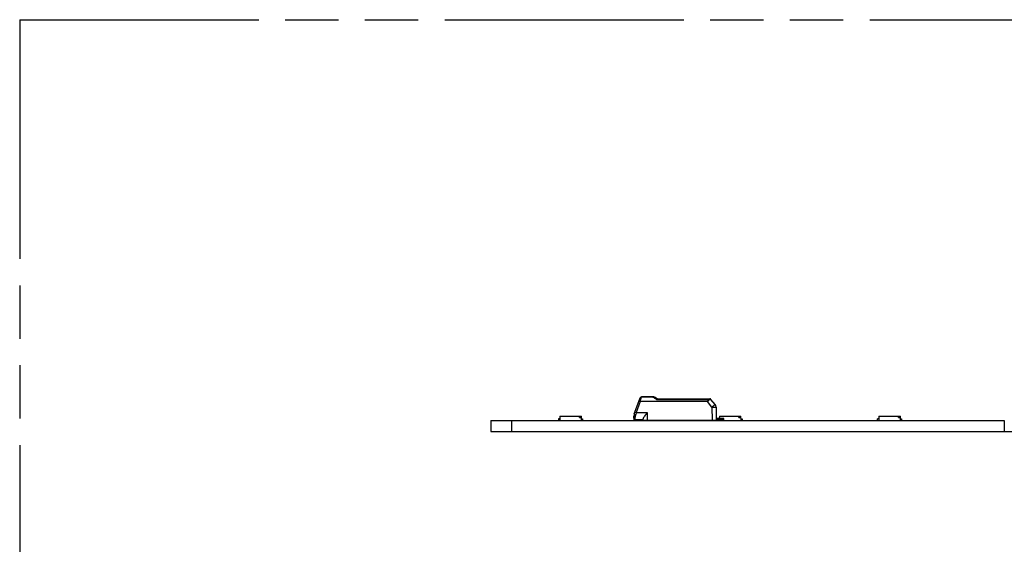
# Model space of a CAD drawing. Header units: millimetres. Extents: x 0 to 210, y 0 to 297.
# Tile 6 of 42: x 50 to 86, y 164 to 183. Entities that reach past the tile are written whole.
import ezdxf

# ---------------------------------------------------------------- set-up
doc = ezdxf.new("R2010")
doc.units = ezdxf.units.MM
doc.header["$LTSCALE"] = 19.36
doc.linetypes.add('PHANTOM', pattern=[0.8, 0.45, -0.05, 0.1, -0.05, 0.1, -0.05])
doc.layers.get('0').update_dxf_attribs({"linetype": 'CONTINUOUS'})
doc.layers.add('DEFAULT_3', color=7, linetype='PHANTOM')

msp = doc.modelspace()

# ---------------------------------------------------------------- linework, layer by layer
at = {"color": 6, "linetype": 'Continuous'}
for p, q in [((72.52768, 168.32894), (72.74166, 168.91686)), ((72.70781, 168.79573), (72.71159, 168.79535)), ((73.19861, 168.94975), (72.78865, 168.94975)), ((73.35429, 168.87475), (73.28359, 168.92336)), ((73.35393, 168.87475), (75.27954, 168.87475)), ((75.47338, 168.67153), (75.31784, 168.85689)), ((72.59823, 168.37693), (73.00013, 168.37693)), ((72.99886, 168.3753), (72.9997, 168.37639)), ((75.35821, 168.57676), (75.36237, 168.09975)), ((75.50847, 168.57642), (75.51263, 168.09975)), ((67.30013, 168.08725), (67.30013, 167.68725)), ((67.30013, 168.08725), (86.01043, 168.08725)), ((68.05013, 168.08725), (68.05013, 167.68725)), ((69.77015, 168.14975), (69.77015, 168.087)), ((69.81093, 168.14975), (69.77015, 168.14975)), ((69.81617, 168.24975), (69.80765, 168.08725)), ((69.81617, 168.24975), (70.59913, 168.24975)), ((70.52823, 168.19975), (70.51839, 168.24975)), ((70.52823, 168.19975), (70.60175, 168.19975)), ((70.60765, 168.08725), (70.59913, 168.24975)), ((70.60601, 168.14975), (70.64515, 168.14975)), ((70.64515, 168.14975), (70.64515, 168.087)), ((72.51263, 168.17475), (72.51263, 168.24367)), ((72.52513, 168.08725), (72.52513, 168.14191)), ((72.56263, 168.12475), (72.85013, 168.12475)), ((72.85013, 168.09975), (72.85013, 168.14658)), ((72.85013, 168.09975), (75.51263, 168.09975)), ((73.10013, 168.09975), (73.11263, 168.08725)), ((75.78763, 168.16225), (75.51208, 168.16225)), ((75.51225, 168.12475), (75.75013, 168.12475)), ((75.62867, 168.24975), (75.62408, 168.16225)), ((75.62867, 168.24975), (76.41163, 168.24975)), ((75.78763, 168.08725), (75.78763, 168.16225)), ((76.34073, 168.19975), (76.33089, 168.24975)), ((76.34073, 168.19975), (76.41425, 168.19975)), ((76.42015, 168.08725), (76.41163, 168.24975)), ((76.41851, 168.14975), (76.45765, 168.14975)), ((76.45765, 168.14975), (76.45765, 168.087)), ((81.39515, 168.087), (81.39515, 168.14975)), ((81.43593, 168.14975), (81.39515, 168.14975)), ((81.44117, 168.24975), (81.43265, 168.08725)), ((81.44117, 168.24975), (82.22413, 168.24975)), ((82.15323, 168.19975), (82.14339, 168.24975)), ((82.15323, 168.19975), (82.22675, 168.19975)), ((82.23265, 168.08725), (82.22413, 168.24975)), ((82.23101, 168.14975), (82.27015, 168.14975)), ((82.27015, 168.14975), (82.27015, 168.087)), ((86.01043, 168.08725), (86.01043, 167.68725)), ((67.30013, 167.68725), (137.05013, 167.68725))]:
    msp.add_line(p, q, dxfattribs=at)
at = {"color": 9, "linetype": 'Continuous'}
for p, q in [((72.74361, 168.77639), (72.59823, 168.37693)), ((72.74359, 168.78733), (75.19068, 168.78733)), ((75.19068, 168.77639), (72.74361, 168.77639)), ((72.74826, 168.80296), (72.75285, 168.81837)), ((72.75285, 168.81837), (72.76604, 168.86282)), ((72.78007, 168.90985), (72.78865, 168.93865)), ((72.78865, 168.93865), (72.78865, 168.94975)), ((73.19859, 168.93865), (72.78865, 168.93865)), ((73.19861, 168.94975), (73.19861, 168.93865)), ((73.25526, 168.91714), (73.26878, 168.90578)), ((73.26878, 168.90578), (73.29412, 168.88446)), ((73.33447, 168.85101), (73.33942, 168.84698)), ((73.33942, 168.84698), (75.22263, 168.84698)), ((75.19068, 168.77639), (75.19068, 168.78733)), ((75.35821, 168.57676), (75.19068, 168.77639)), ((75.22263, 168.87475), (75.22263, 168.84698)), ((75.24407, 168.84309), (75.29857, 168.8537)), ((73.00013, 168.37693), (73.00013, 168.09975)), ((72.56263, 168.12475), (72.56263, 168.21069)), ((72.95013, 168.09975), (72.95013, 168.08725)), ((73.13245, 168.09975), (73.13245, 168.08725)), ((75.27513, 168.09975), (75.27513, 168.08725)), ((75.75013, 168.12475), (75.75013, 168.16225))]:
    msp.add_line(p, q, dxfattribs=at)
at = {"color": 7, "linetype": 'Continuous'}
for p, q in [((72.71602, 168.78634), (72.69727, 168.79288)), ((72.71159, 168.79535), (72.71608, 168.79468)), ((72.71361, 168.79505), (72.7116, 168.79534)), ((72.71865, 168.79421), (72.71361, 168.79505)), ((72.7223, 168.78409), (72.71602, 168.78634)), ((72.72452, 168.79292), (72.71865, 168.79421)), ((72.74359, 168.78733), (72.7436, 168.77639))]:
    msp.add_line(p, q, dxfattribs=at)
for centre, radius, start, end in [((72.69478, 168.67294), 0.12359, 78.159682, 80.076906), ((72.68818, 168.64127), 0.15593, 76.52068, 78.173464), ((70.88799, 163.67971), 5.42397, 69.994205, 70.233544), ((72.67752, 168.59752), 0.20096, 72.568512, 76.47268), ((72.67377, 168.58464), 0.21438, 71.903185, 72.644227), ((72.67612, 168.5918), 0.20684, 70.964073, 71.905841), ((72.70812, 168.7789), 0.03645, 13.330991, 22.239797)]:
    msp.add_arc(centre, radius, start, end, dxfattribs=at)
at = {"color": 6, "linetype": 'Continuous'}
for centre, radius, start, end in [((72.78865, 168.89975), 0.05, 90.000055, 159.9994), ((73.19861, 168.79975), 0.15, 55.491958, 89.999312), ((75.27954, 168.82475), 0.05, 40.000146, 89.999975), ((75.35847, 168.57511), 0.15, 0.5, 40), ((72.76263, 168.2435), 0.25, 160.017742, 179.960887), ((72.56263, 168.17475), 0.05, 180, 269.999832), ((73.28763, 168.23725), 0.15, 270, 290.296257)]:
    msp.add_arc(centre, radius, start, end, dxfattribs=at)
at = {"color": 9, "linetype": 'Continuous'}
for centre, radius, start, end in [((65.68157, 170.90874), 7.37377, 343.279854, 343.406589), ((79.5798, 166.84038), 7.10757, 163.34986, 163.468252), ((61.04992, 172.39362), 12.23654, 343.297927, 343.458959), ((73.19122, 168.84087), 0.09959, 49.975674, 56.480927), ((76.03117, 172.13829), 4.25193, 229.930171, 230.182427), ((75.45875, 171.45407), 3.35984, 230.208493, 230.783051), ((72.62692, 168.45536), 0.1675, 249.980771, 251.835019)]:
    msp.add_arc(centre, radius, start, end, dxfattribs=at)
at = {"color": 6, "linetype": 'Continuous'}
msp.add_ellipse((72.56263, 168.06225), major_axis=(0, 0.0625), ratio=1, start_param=0, end_param=0.64350111, dxfattribs=at)
at = {"color": 7, "linetype": 'Continuous'}
for points, knots in [([(72.6966, 168.79305), (72.69741, 168.79528), (72.70137, 168.80337), (72.71012, 168.80922), (72.71671, 168.80988)], [0, 0, 0, 0, 0.26349254, 1, 1, 1, 1]), ([(72.71671, 168.80988), (72.72165, 168.81038), (72.73295, 168.80732), (72.73968, 168.79802), (72.74186, 168.7927)], [0, 0, 0, 0, 0.46348236, 1, 1, 1, 1]), ([(72.73908, 168.78125), (72.73935, 168.77977), (72.74278, 168.77529), (72.74317, 168.78099), (72.74453, 168.78125)], [0, 0, 0, 0, 0.52128698, 1, 1, 1, 1])]:
    msp.add_open_spline(points, degree=3, knots=knots, dxfattribs=at)
at = {"color": 6, "linetype": 'Continuous'}
for points, knots in [([(72.69665, 168.79318), (72.69689, 168.79373), (72.70001, 168.79652), (72.70448, 168.79596), (72.70781, 168.79573)], [0, 0, 0, 0, 0.15270433, 1, 1, 1, 1]), ([(73.34527, 168.86141), (73.3468, 168.86477), (73.34914, 168.86877), (73.35227, 168.87475), (73.35393, 168.87475)], [0, 0, 0, 0, 0.6893276, 1, 1, 1, 1]), ([(75.19069, 168.77639), (75.20151, 168.77943), (75.21401, 168.78927), (75.22372, 168.80058), (75.22571, 168.80368)], [0, 0, 0, 0, 0.75320806, 1, 1, 1, 1]), ([(72.59761, 168.37475), (72.59193, 168.35495), (72.58442, 168.32874), (72.57663, 168.3026), (72.5747, 168.29621)], [0, 0, 0, 0, 0.75520233, 1, 1, 1, 1]), ([(72.99844, 168.37475), (72.98176, 168.35322), (72.94921, 168.31118), (72.90415, 168.25044), (72.87186, 168.20266), (72.85471, 168.16862), (72.85013, 168.15321), (72.85013, 168.14651)], [0, 0, 0, 0, 0.29808273, 0.58174136, 0.8286102, 0.92660426, 1, 1, 1, 1]), ([(75.78763, 168.11225), (75.78513, 168.11413), (75.7739, 168.12129), (75.7603, 168.12475), (75.75013, 168.12475)], [0, 0, 0, 0, 0.23493243, 1, 1, 1, 1])]:
    msp.add_open_spline(points, degree=3, knots=knots, dxfattribs=at)
at = {"color": 9, "linetype": 'Continuous'}
for points, knots in [([(72.77023, 168.87689), (72.76507, 168.87819), (72.74967, 168.88097), (72.72707, 168.87687), (72.72325, 168.86627)], [0, 0, 0, 0, 0.3207861, 1, 1, 1, 1]), ([(72.74166, 168.91685), (72.74451, 168.92467), (72.75935, 168.9388), (72.77877, 168.94006), (72.78865, 168.93864)], [0, 0, 0, 0, 0.45472313, 1, 1, 1, 1]), ([(73.21761, 168.93641), (73.22027, 168.93578), (73.2303, 168.93288), (73.23978, 168.92815), (73.24621, 168.9239)], [0, 0, 0, 0, 0.26145093, 1, 1, 1, 1]), ([(73.2836, 168.92337), (73.28199, 168.92447), (73.27205, 168.9278), (73.26177, 168.92197), (73.25526, 168.91714)], [0, 0, 0, 0, 0.19366052, 1, 1, 1, 1]), ([(75.19068, 168.78733), (75.19676, 168.78893), (75.20864, 168.7948), (75.21761, 168.81178), (75.22133, 168.82937), (75.22236, 168.84117), (75.22263, 168.84698)], [0, 0, 0, 0, 0.25919436, 0.51303554, 0.76022351, 1, 1, 1, 1]), ([(75.24406, 168.84309), (75.24329, 168.84738), (75.2404, 168.85935), (75.23138, 168.87475), (75.22263, 168.87475)], [0, 0, 0, 0, 0.3323283, 1, 1, 1, 1]), ([(75.22571, 168.80368), (75.2278, 168.80681), (75.2353, 168.81927), (75.24073, 168.83287), (75.24407, 168.84309)], [0, 0, 0, 0, 0.25945681, 1, 1, 1, 1]), ([(75.29857, 168.8537), (75.30127, 168.85422), (75.3059, 168.85502), (75.31205, 168.8564), (75.31541, 168.85646), (75.31754, 168.85726), (75.31784, 168.85689)], [0, 0, 0, 0, 0.42162241, 0.73376502, 0.92756551, 1, 1, 1, 1]), ([(75.47338, 168.67153), (75.47322, 168.67171), (75.47229, 168.67046), (75.47075, 168.66981), (75.46789, 168.66723), (75.46218, 168.66279), (75.45255, 168.65476), (75.43846, 168.64319), (75.42129, 168.62892), (75.39427, 168.60641), (75.37307, 168.58867), (75.35848, 168.57642)], [0, 0, 0, 0, 0.00486169, 0.01924764, 0.04305879, 0.07608483, 0.16836922, 0.29260074, 0.44405495, 0.61688924, 1, 1, 1, 1]), ([(72.52768, 168.32895), (72.52691, 168.32681), (72.52988, 168.32015), (72.54379, 168.30914), (72.55842, 168.30203), (72.56957, 168.29798)], [0, 0, 0, 0, 0.12574136, 0.34400412, 1, 1, 1, 1]), ([(72.55122, 168.39359), (72.55039, 168.39443), (72.55975, 168.39011), (72.56481, 168.38934), (72.5817, 168.38278), (72.59218, 168.37913), (72.59822, 168.37693)], [0, 0, 0, 0, 0.07112494, 0.28665184, 0.61308343, 1, 1, 1, 1]), ([(72.5747, 168.29621), (72.57256, 168.2887), (72.56562, 168.2607), (72.56255, 168.23173), (72.56263, 168.21069)], [0, 0, 0, 0, 0.27061268, 1, 1, 1, 1]), ([(75.35821, 168.57642), (75.37737, 168.57659), (75.40519, 168.57679), (75.44059, 168.57693), (75.46309, 168.57699), (75.48149, 168.57692), (75.49413, 168.57693), (75.50144, 168.5767), (75.50531, 168.57682), (75.50694, 168.57636), (75.50847, 168.57667), (75.50847, 168.57642)], [0, 0, 0, 0, 0.3825273, 0.5553489, 0.70690181, 0.83128384, 0.92371961, 0.95681035, 0.98067246, 0.99509755, 1, 1, 1, 1]), ([(72.51263, 168.24357), (72.51263, 168.23442), (72.52838, 168.21456), (72.55041, 168.2107), (72.56263, 168.21069)], [0, 0, 0, 0, 0.42835121, 1, 1, 1, 1])]:
    msp.add_open_spline(points, degree=3, knots=knots, dxfattribs=at)
at = {"color": 7, "linetype": 'Continuous'}
for points in [[(72.73592, 168.7898), (72.73205, 168.79054), (72.72835, 168.792), (72.72452, 168.79292)], [(72.74037, 168.78839), (72.73953, 168.7897), (72.73745, 168.78951), (72.73592, 168.7898)], [(72.73908, 168.78125), (72.73857, 168.78362), (72.74168, 168.78636), (72.74037, 168.78839)], [(72.74453, 168.78125), (72.74297, 168.78096), (72.74486, 168.78562), (72.74329, 168.78584)]]:
    msp.add_open_spline(points, degree=3, dxfattribs=at)
at = {"color": 9, "linetype": 'Continuous'}
for points in [[(73.19859, 168.93865), (73.20498, 168.93868), (73.2114, 168.93788), (73.21761, 168.93641)], [(75.22263, 168.84697), (75.22987, 168.8464), (75.2371, 168.84513), (75.24407, 168.84309)]]:
    msp.add_open_spline(points, degree=3, dxfattribs=at)
at = {"color": 6, "linetype": 'Continuous'}
msp.add_open_spline([(73.33942, 168.84698), (73.34122, 168.85184), (73.34312, 168.85668), (73.34527, 168.86141)], degree=3, dxfattribs=at)
at = {"layer": 'DEFAULT_3', "color": 91, "linetype": 'PHANTOM', "true_color": 0x80ff80}
for q in [(50.12864, 132.68), (150.12864, 182.68)]:
    msp.add_line((50.12864, 182.68), q, dxfattribs=at)

doc.saveas('drawing.dxf')
